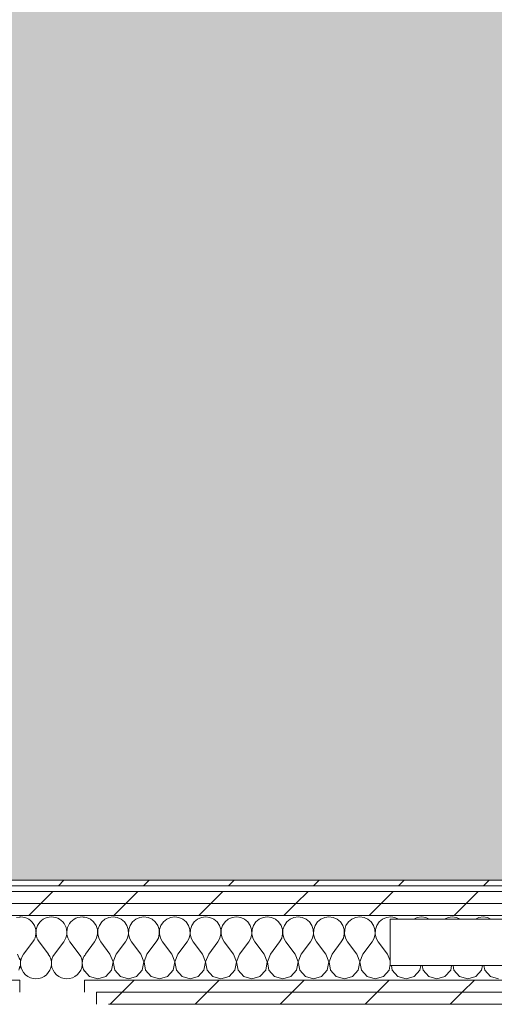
# Model space of a CAD drawing. Header units: millimetres. Extents: x -28277 to 305935, y -19284 to 4746.
# Tile 122 of 136: x 49547 to 50060, y 1529 to 2593. Entities that reach past the tile are written whole.
import ezdxf

# ---------------------------------------------------------------- set-up
doc = ezdxf.new("R2010")
doc.units = ezdxf.units.MM
doc.header["$MEASUREMENT"] = 0
doc.linetypes.add('Wipeout_Contour', pattern=[1000, 0, -1000])
doc.layers.add('14_PAV_Paviment existent', color=7, linetype='Continuous')
doc.layers.add('Nuevo_08_E_Envans secs', color=7, linetype='Continuous')
for name, color, linetype, lineweight, true_color in [('14_PAV_Paviment existent_Pluma_Nº__197', 7, 'Continuous', 0, 0xffe68e), ('Nuevo_08_E_Envans secs_Pluma_Nº__102', 7, 'Continuous', 5, 0xcccccc), ('Nuevo_08_E_Envans secs_Pluma_Nº__171', 171, 'Continuous', 13, 0xaaaaff), ('Nuevo_08_E_Envans secs_Pluma_Nº__177', 7, 'Continuous', 15, 0xf7e046)]:
    doc.layers.add(name, color=color, linetype=linetype, lineweight=lineweight, true_color=true_color)
doc.layers.add('14_PAV_Paviment existent_Pluma_Nº__89', color=7, linetype='Continuous', lineweight=5)
doc.layers.add('Nuevo_08_E_Envans secs_Pluma_Nº__1', color=7, linetype='Continuous', lineweight=5)
pattern_1 = [(45, (55248.37, -37.4), (-91.9239, 91.9239), [97.5, -32.5]), (45, (55248.37, 54.52), (-91.9239, 91.9239), [97.5, -32.5])]

# ---------------------------------------------------------------- blocks, each defined once
blk = doc.blocks.new('Forjado_6_1', base_point=(61007.3, 1663.5))
at = {"layer": '14_PAV_Paviment existent_Pluma_Nº__197', "linetype": 'Continuous', "lineweight": 0, "true_color": 0x3f3923}
blk.add_hatch(color=39, dxfattribs=at).paths.add_polyline_path([(61007.3, 1663.5), (61007.3, 3826.1), (27209.7, 3826.1), (27197.5, 1663.5)])
at = {"layer": '14_PAV_Paviment existent_Pluma_Nº__89', "color": 7, "linetype": 'Continuous', "lineweight": 5, "flags": 128}
blk.add_lwpolyline([(61007.3, 1663.5), (27197.5, 1663.5), (27209.7, 3826.1), (61007.3, 3826.1)], close=True, dxfattribs=at)
blk = doc.blocks.new('*X128', base_point=(55248.4, -37.4))
at = {"layer": 'Nuevo_08_E_Envans secs_Pluma_Nº__102', "color": 254, "linetype": 'Continuous', "lineweight": 5, "true_color": 0xcccccc}
for p, q in [((49547.4, 1623.7), (49543.8, 1623.2)), ((49547.4, 1577.6), (49545, 1583.8)), ((49546.6, 1566.3), (49547.4, 1570.6))]:
    blk.add_line(p, q, dxfattribs=at)
blk = doc.blocks.new('*X129', base_point=(55248.4, -37.4))
at = {"layer": 'Nuevo_08_E_Envans secs_Pluma_Nº__102', "color": 254, "linetype": 'Continuous', "lineweight": 5, "true_color": 0xcccccc}
for p, q in [((49551.7, 1583.8), (49561.7, 1597.1)), ((49578.4, 1583.8), (49568.4, 1597.1)), ((49585, 1583.8), (49595, 1597.1)), ((49611.7, 1583.8), (49601.7, 1597.1))]:
    blk.add_line(p, q, dxfattribs=at)
for centre, start, end in [((49548.4, 1607.1), 90, 93.2822), ((49548.4, 1607.1), 323.1301, 90), ((49581.7, 1607.1), 90, 216.8699), ((49581.7, 1607.1), 323.1301, 90), ((49615, 1607.1), 90, 216.8699), ((49615, 1607.1), 81.7932, 90), ((49531.7, 1573.8), 340.518, 19.482), ((49565, 1573.8), 143.1301, 36.8699), ((49598.4, 1573.8), 143.1301, 36.8699), ((49631.7, 1573.8), 149.0096, 210.9904)]:
    blk.add_arc(centre, 16.7, start, end, dxfattribs=at)
blk = doc.blocks.new('*X130', base_point=(55248.4, -37.4))
at = {"layer": 'Nuevo_08_E_Envans secs_Pluma_Nº__102', "color": 254, "linetype": 'Continuous', "lineweight": 5, "true_color": 0xcccccc}
for p, q in [((49619.6, 1623.2), (49617.4, 1623.5)), ((49623.8, 1621.3), (49619.6, 1623.2)), ((49627.3, 1618.4), (49623.8, 1621.3)), ((49629.9, 1614.6), (49627.3, 1618.4)), ((49636.1, 1618.4), (49633.5, 1614.6)), ((49639.6, 1621.3), (49636.1, 1618.4)), ((49643.8, 1623.2), (49639.6, 1621.3)), ((49648.4, 1623.8), (49643.8, 1623.2)), ((49652.9, 1623.2), (49648.4, 1623.8)), ((49657.1, 1621.3), (49652.9, 1623.2)), ((49660.7, 1618.4), (49657.1, 1621.3)), ((49663.3, 1614.6), (49660.7, 1618.4)), ((49669.4, 1618.4), (49666.8, 1614.6)), ((49672.9, 1621.3), (49669.4, 1618.4)), ((49677.1, 1623.2), (49672.9, 1621.3)), ((49681.7, 1623.8), (49677.1, 1623.2)), ((49686.3, 1623.2), (49681.7, 1623.8)), ((49690.5, 1621.3), (49686.3, 1623.2)), ((49694, 1618.4), (49690.5, 1621.3)), ((49696.6, 1614.6), (49694, 1618.4)), ((49702.7, 1618.4), (49700.1, 1614.6)), ((49706.3, 1621.3), (49702.7, 1618.4)), ((49710.5, 1623.2), (49706.3, 1621.3)), ((49715, 1623.8), (49710.5, 1623.2)), ((49719.6, 1623.2), (49715, 1623.8)), ((49723.8, 1621.3), (49719.6, 1623.2)), ((49727.3, 1618.4), (49723.8, 1621.3)), ((49729.9, 1614.6), (49727.3, 1618.4)), ((49736.1, 1618.4), (49733.5, 1614.6)), ((49739.6, 1621.3), (49736.1, 1618.4)), ((49743.8, 1623.2), (49739.6, 1621.3)), ((49748.4, 1623.8), (49743.8, 1623.2)), ((49752.9, 1623.2), (49748.4, 1623.8)), ((49757.1, 1621.3), (49752.9, 1623.2)), ((49760.7, 1618.4), (49757.1, 1621.3)), ((49763.3, 1614.6), (49760.7, 1618.4)), ((49769.4, 1618.4), (49766.8, 1614.6)), ((49772.9, 1621.3), (49769.4, 1618.4)), ((49777.1, 1623.2), (49772.9, 1621.3)), ((49781.7, 1623.8), (49777.1, 1623.2)), ((49786.3, 1623.2), (49781.7, 1623.8)), ((49790.5, 1621.3), (49786.3, 1623.2)), ((49794, 1618.4), (49790.5, 1621.3)), ((49796.6, 1614.6), (49794, 1618.4)), ((49802.7, 1618.4), (49800.1, 1614.6)), ((49806.3, 1621.3), (49802.7, 1618.4)), ((49810.5, 1623.2), (49806.3, 1621.3)), ((49815, 1623.8), (49810.5, 1623.2)), ((49819.6, 1623.2), (49815, 1623.8)), ((49823.8, 1621.3), (49819.6, 1623.2)), ((49827.3, 1618.4), (49823.8, 1621.3)), ((49829.9, 1614.6), (49827.3, 1618.4)), ((49836.1, 1618.4), (49833.5, 1614.6)), ((49839.6, 1621.3), (49836.1, 1618.4)), ((49843.8, 1623.2), (49839.6, 1621.3)), ((49848.4, 1623.8), (49843.8, 1623.2)), ((49852.9, 1623.2), (49848.4, 1623.8)), ((49857.1, 1621.3), (49852.9, 1623.2)), ((49860.7, 1618.4), (49857.1, 1621.3)), ((49863.3, 1614.6), (49860.7, 1618.4)), ((49869.4, 1618.4), (49866.8, 1614.6)), ((49872.9, 1621.3), (49869.4, 1618.4)), ((49877.1, 1623.2), (49872.9, 1621.3)), ((49881.7, 1623.8), (49877.1, 1623.2)), ((49886.3, 1623.2), (49881.7, 1623.8)), ((49890.5, 1621.3), (49886.3, 1623.2)), ((49894, 1618.4), (49890.5, 1621.3)), ((49896.6, 1614.6), (49894, 1618.4)), ((49902.7, 1618.4), (49900.1, 1614.6)), ((49906.3, 1621.3), (49902.7, 1618.4)), ((49910.5, 1623.2), (49906.3, 1621.3)), ((49915, 1623.8), (49910.5, 1623.2)), ((49919.6, 1623.2), (49915, 1623.8)), ((49923.8, 1621.3), (49919.6, 1623.2)), ((49927.3, 1618.4), (49923.8, 1621.3)), ((49929.9, 1614.6), (49927.3, 1618.4)), ((49936.1, 1618.4), (49933.5, 1614.6)), ((49939.6, 1621.3), (49936.1, 1618.4)), ((49943.8, 1623.2), (49939.6, 1621.3)), ((49948.4, 1623.8), (49943.8, 1623.2)), ((49952.9, 1623.2), (49948.4, 1623.8)), ((49956.8, 1621.5), (49952.9, 1623.2)), ((49977.1, 1623.2), (49973.3, 1621.5)), ((49981.7, 1623.8), (49977.1, 1623.2)), ((49986.3, 1623.2), (49981.7, 1623.8)), ((49990.1, 1621.5), (49986.3, 1623.2)), ((50010.5, 1623.2), (50006.6, 1621.5)), ((50015, 1623.8), (50010.5, 1623.2)), ((50019.6, 1623.2), (50015, 1623.8)), ((50023.4, 1621.5), (50019.6, 1623.2)), ((50043.8, 1623.2), (50040, 1621.5)), ((50048.4, 1623.8), (50043.8, 1623.2)), ((50052.9, 1623.2), (50048.4, 1623.8)), ((50056.8, 1621.5), (50052.9, 1623.2)), ((49631.4, 1610.2), (49629.9, 1614.6)), ((49630.6, 1601.1), (49631.6, 1605.6)), ((49631.6, 1605.6), (49631.4, 1610.2)), ((49632, 1610.2), (49631.8, 1605.6)), ((49631.8, 1605.6), (49632.8, 1601.1)), ((49633.5, 1614.6), (49632, 1610.2)), ((49664.7, 1610.2), (49663.3, 1614.6)), ((49663.9, 1601.1), (49665, 1605.6)), ((49665, 1605.6), (49664.7, 1610.2)), ((49665.3, 1610.2), (49665.1, 1605.6)), ((49665.1, 1605.6), (49666.1, 1601.1)), ((49666.8, 1614.6), (49665.3, 1610.2)), ((49698.1, 1610.2), (49696.6, 1614.6)), ((49697.3, 1601.1), (49698.3, 1605.6)), ((49698.3, 1605.6), (49698.1, 1610.2)), ((49698.7, 1610.2), (49698.4, 1605.6)), ((49698.4, 1605.6), (49699.5, 1601.1)), ((49700.1, 1614.6), (49698.7, 1610.2)), ((49731.4, 1610.2), (49729.9, 1614.6)), ((49730.6, 1601.1), (49731.6, 1605.6)), ((49731.6, 1605.6), (49731.4, 1610.2)), ((49732, 1610.2), (49731.8, 1605.6)), ((49731.8, 1605.6), (49732.8, 1601.1)), ((49733.5, 1614.6), (49732, 1610.2)), ((49764.7, 1610.2), (49763.3, 1614.6)), ((49763.9, 1601.1), (49765, 1605.6)), ((49765, 1605.6), (49764.7, 1610.2)), ((49765.3, 1610.2), (49765.1, 1605.6)), ((49765.1, 1605.6), (49766.1, 1601.1)), ((49766.8, 1614.6), (49765.3, 1610.2)), ((49798.1, 1610.2), (49796.6, 1614.6)), ((49797.3, 1601.1), (49798.3, 1605.6)), ((49798.3, 1605.6), (49798.1, 1610.2)), ((49798.7, 1610.2), (49798.4, 1605.6)), ((49798.4, 1605.6), (49799.5, 1601.1)), ((49800.1, 1614.6), (49798.7, 1610.2)), ((49831.4, 1610.2), (49829.9, 1614.6)), ((49830.6, 1601.1), (49831.6, 1605.6)), ((49831.6, 1605.6), (49831.4, 1610.2)), ((49832, 1610.2), (49831.8, 1605.6)), ((49831.8, 1605.6), (49832.8, 1601.1)), ((49833.5, 1614.6), (49832, 1610.2)), ((49864.7, 1610.2), (49863.3, 1614.6)), ((49863.9, 1601.1), (49865, 1605.6)), ((49865, 1605.6), (49864.7, 1610.2)), ((49865.3, 1610.2), (49865.1, 1605.6)), ((49865.1, 1605.6), (49866.1, 1601.1)), ((49866.8, 1614.6), (49865.3, 1610.2)), ((49898.1, 1610.2), (49896.6, 1614.6)), ((49897.3, 1601.1), (49898.3, 1605.6)), ((49898.3, 1605.6), (49898.1, 1610.2)), ((49898.7, 1610.2), (49898.4, 1605.6)), ((49898.4, 1605.6), (49899.5, 1601.1)), ((49900.1, 1614.6), (49898.7, 1610.2)), ((49931.4, 1610.2), (49929.9, 1614.6)), ((49930.6, 1601.1), (49931.6, 1605.6)), ((49931.6, 1605.6), (49931.4, 1610.2)), ((49932, 1610.2), (49931.8, 1605.6)), ((49931.8, 1605.6), (49932.8, 1601.1)), ((49933.5, 1614.6), (49932, 1610.2)), ((49618.4, 1583.8), (49628.4, 1597.1)), ((49628.4, 1597.1), (49630.6, 1601.1)), ((49632.8, 1601.1), (49635, 1597.1)), ((49645, 1583.8), (49635, 1597.1)), ((49651.7, 1583.8), (49661.7, 1597.1)), ((49661.7, 1597.1), (49663.9, 1601.1)), ((49666.1, 1601.1), (49668.4, 1597.1)), ((49678.4, 1583.8), (49668.4, 1597.1)), ((49685, 1583.8), (49695, 1597.1)), ((49695, 1597.1), (49697.3, 1601.1)), ((49699.5, 1601.1), (49701.7, 1597.1)), ((49711.7, 1583.8), (49701.7, 1597.1)), ((49718.4, 1583.8), (49728.4, 1597.1)), ((49728.4, 1597.1), (49730.6, 1601.1)), ((49732.8, 1601.1), (49735, 1597.1)), ((49745, 1583.8), (49735, 1597.1)), ((49751.7, 1583.8), (49761.7, 1597.1)), ((49761.7, 1597.1), (49763.9, 1601.1)), ((49766.1, 1601.1), (49768.4, 1597.1)), ((49778.4, 1583.8), (49768.4, 1597.1)), ((49785, 1583.8), (49795, 1597.1)), ((49795, 1597.1), (49797.3, 1601.1)), ((49799.5, 1601.1), (49801.7, 1597.1)), ((49811.7, 1583.8), (49801.7, 1597.1)), ((49818.4, 1583.8), (49828.4, 1597.1)), ((49828.4, 1597.1), (49830.6, 1601.1)), ((49832.8, 1601.1), (49835, 1597.1)), ((49845, 1583.8), (49835, 1597.1)), ((49851.7, 1583.8), (49861.7, 1597.1)), ((49861.7, 1597.1), (49863.9, 1601.1)), ((49866.1, 1601.1), (49868.4, 1597.1)), ((49878.4, 1583.8), (49868.4, 1597.1)), ((49885, 1583.8), (49895, 1597.1)), ((49895, 1597.1), (49897.3, 1601.1)), ((49899.5, 1601.1), (49901.7, 1597.1)), ((49911.7, 1583.8), (49901.7, 1597.1)), ((49918.4, 1583.8), (49928.4, 1597.1)), ((49928.4, 1597.1), (49930.6, 1601.1)), ((49932.8, 1601.1), (49935, 1597.1)), ((49945, 1583.8), (49935, 1597.1)), ((49618.4, 1583.8), (49617.4, 1581.3)), ((49648.3, 1575.3), (49645, 1583.8)), ((49646.6, 1566.3), (49648.3, 1575.3)), ((49651.7, 1583.8), (49648.4, 1575.3)), ((49648.4, 1575.3), (49650.1, 1566.3)), ((49681.6, 1575.3), (49678.4, 1583.8)), ((49679.9, 1566.3), (49681.6, 1575.3)), ((49685, 1583.8), (49681.8, 1575.3)), ((49681.8, 1575.3), (49683.5, 1566.3)), ((49715, 1575.3), (49711.7, 1583.8)), ((49713.3, 1566.3), (49715, 1575.3)), ((49718.4, 1583.8), (49715.1, 1575.3)), ((49715.1, 1575.3), (49716.8, 1566.3)), ((49748.3, 1575.3), (49745, 1583.8)), ((49746.6, 1566.3), (49748.3, 1575.3)), ((49751.7, 1583.8), (49748.4, 1575.3)), ((49748.4, 1575.3), (49750.1, 1566.3)), ((49781.6, 1575.3), (49778.4, 1583.8)), ((49779.9, 1566.3), (49781.6, 1575.3)), ((49785, 1583.8), (49781.8, 1575.3)), ((49781.8, 1575.3), (49783.5, 1566.3)), ((49815, 1575.3), (49811.7, 1583.8)), ((49813.3, 1566.3), (49815, 1575.3)), ((49818.4, 1583.8), (49815.1, 1575.3)), ((49815.1, 1575.3), (49816.8, 1566.3)), ((49848.3, 1575.3), (49845, 1583.8)), ((49846.6, 1566.3), (49848.3, 1575.3)), ((49851.7, 1583.8), (49848.4, 1575.3)), ((49848.4, 1575.3), (49850.1, 1566.3)), ((49881.6, 1575.3), (49878.4, 1583.8)), ((49879.9, 1566.3), (49881.6, 1575.3)), ((49885, 1583.8), (49881.8, 1575.3)), ((49881.8, 1575.3), (49883.5, 1566.3)), ((49915, 1575.3), (49911.7, 1583.8)), ((49913.3, 1566.3), (49915, 1575.3)), ((49918.4, 1583.8), (49915.1, 1575.3)), ((49915.1, 1575.3), (49916.8, 1566.3)), ((49947.8, 1576.5), (49945, 1583.8)), ((49617.4, 1565.7), (49622.9, 1559.6)), ((49640.5, 1559.6), (49646.6, 1566.3)), ((49650.1, 1566.3), (49656.3, 1559.6)), ((49673.8, 1559.6), (49679.9, 1566.3)), ((49683.5, 1566.3), (49689.6, 1559.6)), ((49707.1, 1559.6), (49713.3, 1566.3)), ((49716.8, 1566.3), (49722.9, 1559.6)), ((49740.5, 1559.6), (49746.6, 1566.3)), ((49750.1, 1566.3), (49756.3, 1559.6)), ((49773.8, 1559.6), (49779.9, 1566.3)), ((49783.5, 1566.3), (49789.6, 1559.6)), ((49807.1, 1559.6), (49813.3, 1566.3)), ((49816.8, 1566.3), (49822.9, 1559.6)), ((49840.5, 1559.6), (49846.6, 1566.3)), ((49850.1, 1566.3), (49856.3, 1559.6)), ((49873.8, 1559.6), (49879.9, 1566.3)), ((49883.5, 1566.3), (49889.6, 1559.6)), ((49907.1, 1559.6), (49913.3, 1566.3)), ((49916.8, 1566.3), (49922.9, 1559.6)), ((49940.5, 1559.6), (49946.6, 1566.3)), ((49946.6, 1566.3), (49947.8, 1572.8)), ((49949.2, 1571.5), (49950.1, 1566.3)), ((49950.1, 1566.3), (49956.3, 1559.6)), ((49973.8, 1559.6), (49979.9, 1566.3)), ((49979.9, 1566.3), (49980.9, 1571.5)), ((49982.5, 1571.5), (49983.5, 1566.3)), ((49983.5, 1566.3), (49989.6, 1559.6)), ((50007.1, 1559.6), (50013.3, 1566.3)), ((50013.3, 1566.3), (50014.2, 1571.5)), ((50015.8, 1571.5), (50016.8, 1566.3)), ((50016.8, 1566.3), (50022.9, 1559.6)), ((50040.5, 1559.6), (50046.6, 1566.3)), ((50046.6, 1566.3), (50047.6, 1571.5)), ((50049.2, 1571.5), (50050.1, 1566.3)), ((50050.1, 1566.3), (50056.3, 1559.6)), ((49622.9, 1559.6), (49631.7, 1557.1)), ((49631.7, 1557.1), (49640.5, 1559.6)), ((49656.3, 1559.6), (49665, 1557.1)), ((49665, 1557.1), (49673.8, 1559.6)), ((49689.6, 1559.6), (49698.4, 1557.1)), ((49698.4, 1557.1), (49707.1, 1559.6)), ((49722.9, 1559.6), (49731.7, 1557.1)), ((49731.7, 1557.1), (49740.5, 1559.6)), ((49756.3, 1559.6), (49765, 1557.1)), ((49765, 1557.1), (49773.8, 1559.6)), ((49789.6, 1559.6), (49798.4, 1557.1)), ((49798.4, 1557.1), (49807.1, 1559.6)), ((49822.9, 1559.6), (49831.7, 1557.1)), ((49831.7, 1557.1), (49840.5, 1559.6)), ((49856.3, 1559.6), (49865, 1557.1)), ((49865, 1557.1), (49873.8, 1559.6)), ((49889.6, 1559.6), (49898.4, 1557.1)), ((49898.4, 1557.1), (49907.1, 1559.6)), ((49922.9, 1559.6), (49931.7, 1557.1)), ((49931.7, 1557.1), (49940.5, 1559.6)), ((49956.3, 1559.6), (49965, 1557.1)), ((49965, 1557.1), (49973.8, 1559.6)), ((49989.6, 1559.6), (49998.4, 1557.1)), ((49998.4, 1557.1), (50007.1, 1559.6)), ((50022.9, 1559.6), (50031.7, 1557.1)), ((50031.7, 1557.1), (50040.5, 1559.6)), ((50056.3, 1559.6), (50065, 1557.1))]:
    blk.add_line(p, q, dxfattribs=at)
blk = doc.blocks.new('Muro_26_1', base_point=(44402.5, 1529.5))
at = {"layer": 'Nuevo_08_E_Envans secs_Pluma_Nº__1', "color": 7, "linetype": 'Continuous', "lineweight": 5}
blk.add_line((50992.8, 1571.5), (49947.8, 1571.5), dxfattribs=at)
at = {"color": 254, "linetype": 'Wipeout_Contour', "lineweight": 0, "ltscale": 199037.120847}
blk.add_wipeout([(48470.3, 1663.5), (48470.3, 1657.5), (50992.8, 1657.5), (50992.8, 1663.5)], dxfattribs=at).dxf.layer = 'Nuevo_08_E_Envans secs'
at = {"color": 254, "linetype": 'Wipeout_Contour', "lineweight": 0, "ltscale": 198260.482483}
blk.add_wipeout([(49547.4, 1555.5), (49534.4, 1555.5), (49534.4, 1542.5), (49547.4, 1542.5)], dxfattribs=at).dxf.layer = 'Nuevo_08_E_Envans secs'
at = {"color": 254, "linetype": 'Wipeout_Contour', "lineweight": 0, "ltscale": 198642.68018}
blk.add_wipeout([(49643.4, 1542.5), (49630.4, 1542.5), (49630.4, 1529.5), (49643.4, 1529.5)], dxfattribs=at).dxf.layer = 'Nuevo_08_E_Envans secs'
at = {"layer": 'Nuevo_08_E_Envans secs_Pluma_Nº__171', "linetype": 'Continuous', "lineweight": 13, "true_color": 0xaaaaff}
h = blk.add_hatch(dxfattribs=at)
h.set_pattern_fill('Panellat_HPL_0001', color=161, style=0, pattern_type=2)
h.set_pattern_definition(pattern_1)
h.paths.add_polyline_path([(48470.3, 1663.5), (48470.3, 1657.5), (50992.8, 1657.5), (50992.8, 1663.5)])
at = {"layer": 'Nuevo_08_E_Envans secs_Pluma_Nº__177', "linetype": 'Continuous', "lineweight": 15, "true_color": 0xf7e046}
h = blk.add_hatch(dxfattribs=at)
h.set_pattern_fill('Panellat_HPL_0001', color=53, style=0, pattern_type=2)
h.set_pattern_definition(pattern_1)
h.paths.add_polyline_path([(49547.4, 1555.5), (49534.4, 1555.5), (49534.4, 1542.5), (49547.4, 1542.5)])
h = blk.add_hatch(dxfattribs=at)
h.set_pattern_fill('Panellat_HPL_0001', color=53, style=0, pattern_type=2)
h.set_pattern_definition(pattern_1)
h.paths.add_polyline_path([(49643.4, 1542.5), (49630.4, 1542.5), (49630.4, 1529.5), (49643.4, 1529.5)])
at = {"layer": 'Nuevo_08_E_Envans secs_Pluma_Nº__1', "color": 7, "linetype": 'Continuous', "lineweight": 5}
for p, q in [((48470.3, 1657.5), (50992.8, 1657.5)), ((48470.3, 1555.5), (49547.4, 1555.5)), ((49547.4, 1555.5), (49547.4, 1542.5))]:
    blk.add_line(p, q, dxfattribs=at)
at = {"layer": 'Nuevo_08_E_Envans secs_Pluma_Nº__1', "color": 7, "linetype": 'Continuous', "lineweight": 5, "flags": 128}
blk.add_lwpolyline([(50992.8, 1663.5), (48470.3, 1663.5)], dxfattribs=at)
at = {"layer": 'Nuevo_08_E_Envans secs', "color": 7, "lineweight": 20}
blk.add_blockref('*X128', (55248.4, -37.4), dxfattribs=at)
at = {"color": 254, "linetype": 'Wipeout_Contour', "lineweight": 0, "ltscale": 198592.320593}
blk.add_wipeout([(49630.4, 1555.5), (49617.4, 1555.5), (49617.4, 1542.5), (49630.4, 1542.5)], dxfattribs=at).dxf.layer = 'Nuevo_08_E_Envans secs'
at = {"color": 254, "linetype": 'Wipeout_Contour', "lineweight": 0, "ltscale": 201366.232846}
blk.add_wipeout([(49643.4, 1542.5), (49643.4, 1529.5), (50992.8, 1529.5), (50992.8, 1542.5)], dxfattribs=at).dxf.layer = 'Nuevo_08_E_Envans secs'
at = {"layer": 'Nuevo_08_E_Envans secs_Pluma_Nº__177', "linetype": 'Continuous', "lineweight": 15, "true_color": 0xf7e046}
h = blk.add_hatch(dxfattribs=at)
h.set_pattern_fill('Panellat_HPL_0001', color=53, style=0, pattern_type=2)
h.set_pattern_definition(pattern_1)
h.paths.add_polyline_path([(49630.4, 1555.5), (49617.4, 1555.5), (49617.4, 1542.5), (49630.4, 1542.5)])
h = blk.add_hatch(dxfattribs=at)
h.set_pattern_fill('Panellat_HPL_0001', color=53, style=0, pattern_type=2)
h.set_pattern_definition(pattern_1)
h.paths.add_polyline_path([(49643.4, 1542.5), (49643.4, 1529.5), (50992.8, 1529.5), (50992.8, 1542.5)])
at = {"layer": 'Nuevo_08_E_Envans secs_Pluma_Nº__1', "color": 7, "linetype": 'Continuous', "lineweight": 5}
blk.add_line((49617.4, 1542.5), (49617.4, 1555.5), dxfattribs=at)
at = {"layer": 'Nuevo_08_E_Envans secs_Pluma_Nº__1', "color": 7, "linetype": 'Continuous', "lineweight": 5, "flags": 128}
blk.add_lwpolyline([(49643.4, 1529.5), (50992.8, 1529.5)], dxfattribs=at)
at = {"layer": 'Nuevo_08_E_Envans secs', "color": 7, "lineweight": 20}
blk.add_blockref('*X129', (55248.4, -37.4), dxfattribs=at)
at = {"color": 254, "linetype": 'Wipeout_Contour', "lineweight": 0, "ltscale": 201341.839038}
blk.add_wipeout([(49630.4, 1555.5), (49630.4, 1542.5), (50992.8, 1542.5), (50992.8, 1555.5)], dxfattribs=at).dxf.layer = 'Nuevo_08_E_Envans secs'
at = {"layer": 'Nuevo_08_E_Envans secs_Pluma_Nº__177', "linetype": 'Continuous', "lineweight": 15, "true_color": 0xf7e046}
h = blk.add_hatch(dxfattribs=at)
h.set_pattern_fill('Panellat_HPL_0001', color=53, style=0, pattern_type=2)
h.set_pattern_definition(pattern_1)
h.paths.add_polyline_path([(49630.4, 1555.5), (49630.4, 1542.5), (50992.8, 1542.5), (50992.8, 1555.5)])
at = {"layer": 'Nuevo_08_E_Envans secs_Pluma_Nº__1', "color": 7, "linetype": 'Continuous', "lineweight": 5}
for p, q in [((49617.4, 1555.5), (50992.8, 1555.5)), ((49630.4, 1529.5), (49630.4, 1542.5)), ((49630.4, 1542.5), (50992.8, 1542.5))]:
    blk.add_line(p, q, dxfattribs=at)
at = {"layer": 'Nuevo_08_E_Envans secs', "color": 7, "lineweight": 20}
blk.add_blockref('*X130', (55248.4, -37.4), dxfattribs=at)
at = {"color": 254, "linetype": 'Wipeout_Contour', "lineweight": 0, "ltscale": 199033.348343}
blk.add_wipeout([(48470.3, 1625.5), (50992.8, 1625.5), (50992.8, 1638.5), (48470.3, 1638.5)], dxfattribs=at).dxf.layer = 'Nuevo_08_E_Envans secs'
at = {"layer": 'Nuevo_08_E_Envans secs_Pluma_Nº__177', "linetype": 'Continuous', "lineweight": 15, "true_color": 0xf7e046}
h = blk.add_hatch(dxfattribs=at)
h.set_pattern_fill('Panellat_HPL_0001', color=53, style=0, pattern_type=2)
h.set_pattern_definition(pattern_1)
h.paths.add_polyline_path([(48470.3, 1625.5), (50992.8, 1625.5), (50992.8, 1638.5), (48470.3, 1638.5)])
at = {"layer": 'Nuevo_08_E_Envans secs_Pluma_Nº__1', "color": 7, "linetype": 'Continuous', "lineweight": 5}
for p, q in [((48470.3, 1625.5), (50992.8, 1625.5)), ((49947.8, 1621.5), (50992.8, 1621.5)), ((49947.8, 1571.5), (49947.8, 1621.5))]:
    blk.add_line(p, q, dxfattribs=at)
at = {"color": 254, "linetype": 'Wipeout_Contour', "lineweight": 0, "ltscale": 199035.061779}
blk.add_wipeout([(48470.3, 1638.5), (50992.8, 1638.5), (50992.8, 1651.5), (48470.3, 1651.5)], dxfattribs=at).dxf.layer = 'Nuevo_08_E_Envans secs'
at = {"layer": 'Nuevo_08_E_Envans secs_Pluma_Nº__177', "linetype": 'Continuous', "lineweight": 15, "true_color": 0xf7e046}
h = blk.add_hatch(dxfattribs=at)
h.set_pattern_fill('Panellat_HPL_0001', color=53, style=0, pattern_type=2)
h.set_pattern_definition(pattern_1)
h.paths.add_polyline_path([(48470.3, 1638.5), (50992.8, 1638.5), (50992.8, 1651.5), (48470.3, 1651.5)])
at = {"layer": 'Nuevo_08_E_Envans secs_Pluma_Nº__1', "color": 7, "linetype": 'Continuous', "lineweight": 5}
for p, q in [((48470.3, 1651.5), (50992.8, 1651.5)), ((48470.3, 1638.5), (50992.8, 1638.5))]:
    blk.add_line(p, q, dxfattribs=at)

msp = doc.modelspace()

# ---------------------------------------------------------------- block references
at = {"layer": '14_PAV_Paviment existent', "color": 7, "linetype": 'Continuous', "lineweight": 5}
msp.add_blockref('Forjado_6_1', (61007.256, 1663.453), dxfattribs=at)

# ---------------------------------------------------------------- next in the draw order: block references
at = {"layer": 'Nuevo_08_E_Envans secs', "color": 7, "lineweight": 20}
msp.add_blockref('Muro_26_1', (44402.517, 1529.453), dxfattribs=at)

doc.saveas('drawing.dxf')
